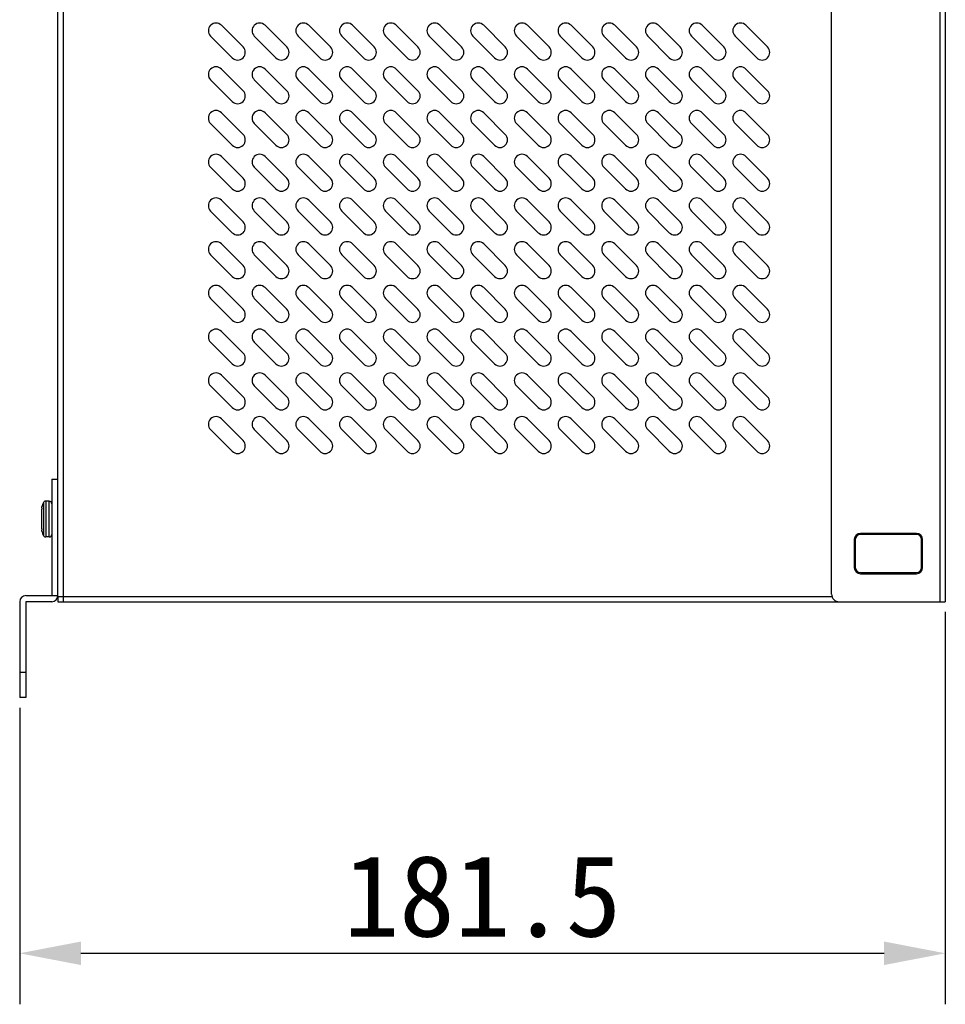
# Model space of a CAD drawing. Header units: millimetres. Extents: x 818 to 1412, y 141 to 561.
# Tile 79 of 86: x 1153 to 1199, y 327 to 375. Entities that reach past the tile are written whole.
import ezdxf

# ---------------------------------------------------------------- set-up
doc = ezdxf.new("R2010")
doc.units = ezdxf.units.MM
doc.header["$LTSCALE"] = 61.468
doc.header["$PDMODE"] = 3
doc.header["$PDSIZE"] = 0.3125
doc.layers.get('0').update_dxf_attribs({"linetype": 'CONTINUOUS'})
doc.layers.get('Defpoints').update_dxf_attribs({"linetype": 'CONTINUOUS'})
doc.styles.get("Standard").update_dxf_attribs({"font": 'simfang.ttf'})
doc.dimstyles.new('DIMSTYLE_1', dxfattribs={"dimtxt": 4, "dimasz": 3, "dimexe": 2.5, "dimexo": 0.5, "dimgap": 0.75, "dimtad": 1, "dimlfac": 4, "dimdsep": 46, "dimtxsty": 'STANDARD', "dimblk": '_FILLED', "dimcen": 0.09, "dimclrt": 3, "dimazin": 2, "dimtp": 0.5, "dimtm": 0.5, "dimtfac": 1, "dimtofl": 0, "dimtmove": 0, "dimatfit": 3, "dimldrblk": '_FILLED', "dimfxl": 1, "dimtolj": 1, "dimarcsym": 0})

# ---------------------------------------------------------------- blocks, each defined once
blk = doc.blocks.new('_FILLED')
at = {"color": 0, "linetype": 'ByBlock'}
blk.add_solid([(0, 0), (-1, 0.192), (-1, -0.192)], dxfattribs=at)
blk = doc.blocks.new('*D13')
at = {"color": 0, "lineweight": -2}
for p, q in [((1198.713, 346.408), (1198.713, 327.18)), ((1153.338, 341.708), (1153.338, 327.18)), ((1156.338, 329.68), (1195.713, 329.68))]:
    blk.add_line(p, q, dxfattribs=at)
at = {"layer": 'Defpoints', "color": 0}
for p in [(1198.713, 346.908), (1153.338, 342.208), (1198.713, 329.68)]:
    blk.add_point(p, dxfattribs=at)
at = {"color": 0, "lineweight": -2, "xscale": 3, "yscale": 3, "zscale": 3, "rotation": 180}
blk.add_blockref('_FILLED', (1153.338, 329.68), dxfattribs=at)
at = {"color": 0, "lineweight": -2, "xscale": 3, "yscale": 3, "zscale": 3}
blk.add_blockref('_FILLED', (1198.713, 329.68), dxfattribs=at)
at = {"color": 3, "insert": (1176.025, 332.464), "char_height": 4, "attachment_point": 5}
blk.add_mtext('\\A1;181.5', dxfattribs=at)

msp = doc.modelspace()

# ---------------------------------------------------------------- linework, layer by layer
at = {"linetype": 'Continuous'}
for p, q in [((1155.4628, 429.4075), (1155.4628, 347.1575)), ((1198.4628, 346.9075), (1198.4628, 429.6886)), ((1198.7128, 429.6886), (1198.7128, 346.9075)), ((1155.2128, 347.4575), (1155.2128, 429.1075)), ((1193.1378, 347.2825), (1193.1378, 429.3136)), ((1164.2886, 374.0911), (1163.228, 375.1518)), ((1166.4311, 374.0911), (1165.3705, 375.1518)), ((1168.5736, 374.0911), (1167.513, 375.1518)), ((1170.7161, 374.0911), (1169.6555, 375.1518)), ((1172.8586, 374.0911), (1171.798, 375.1518)), ((1175.0011, 374.0911), (1173.9405, 375.1518)), ((1177.1436, 374.0911), (1176.083, 375.1518)), ((1179.2861, 374.0911), (1178.2255, 375.1518)), ((1181.4286, 374.0911), (1180.368, 375.1518)), ((1183.5711, 374.0911), (1182.5105, 375.1518)), ((1185.7136, 374.0911), (1184.653, 375.1518)), ((1187.8561, 374.0911), (1186.7955, 375.1518)), ((1189.9986, 374.0911), (1188.938, 375.1518)), ((1162.6976, 374.6214), (1163.7583, 373.5608)), ((1164.8401, 374.6214), (1165.9008, 373.5608)), ((1166.9826, 374.6214), (1168.0433, 373.5608)), ((1169.1251, 374.6214), (1170.1858, 373.5608)), ((1171.2676, 374.6214), (1172.3283, 373.5608)), ((1173.4101, 374.6214), (1174.4708, 373.5608)), ((1175.5526, 374.6214), (1176.6133, 373.5608)), ((1177.6951, 374.6214), (1178.7558, 373.5608)), ((1179.8376, 374.6214), (1180.8983, 373.5608)), ((1181.9801, 374.6214), (1183.0408, 373.5608)), ((1184.1226, 374.6214), (1185.1833, 373.5608)), ((1186.2651, 374.6214), (1187.3258, 373.5608)), ((1188.4076, 374.6214), (1189.4683, 373.5608)), ((1164.2886, 371.9486), (1163.228, 373.0093)), ((1166.4311, 371.9486), (1165.3705, 373.0093)), ((1168.5736, 371.9486), (1167.513, 373.0093)), ((1170.7161, 371.9486), (1169.6555, 373.0093)), ((1172.8586, 371.9486), (1171.798, 373.0093)), ((1175.0011, 371.9486), (1173.9405, 373.0093)), ((1177.1436, 371.9486), (1176.083, 373.0093)), ((1179.2861, 371.9486), (1178.2255, 373.0093)), ((1181.4286, 371.9486), (1180.368, 373.0093)), ((1183.5711, 371.9486), (1182.5105, 373.0093)), ((1185.7136, 371.9486), (1184.653, 373.0093)), ((1187.8561, 371.9486), (1186.7955, 373.0093)), ((1189.9986, 371.9486), (1188.938, 373.0093)), ((1162.6976, 372.4789), (1163.7583, 371.4183)), ((1164.8401, 372.4789), (1165.9008, 371.4183)), ((1166.9826, 372.4789), (1168.0433, 371.4183)), ((1169.1251, 372.4789), (1170.1858, 371.4183)), ((1171.2676, 372.4789), (1172.3283, 371.4183)), ((1173.4101, 372.4789), (1174.4708, 371.4183)), ((1175.5526, 372.4789), (1176.6133, 371.4183)), ((1177.6951, 372.4789), (1178.7558, 371.4183)), ((1179.8376, 372.4789), (1180.8983, 371.4183)), ((1181.9801, 372.4789), (1183.0408, 371.4183)), ((1184.1226, 372.4789), (1185.1833, 371.4183)), ((1186.2651, 372.4789), (1187.3258, 371.4183)), ((1188.4076, 372.4789), (1189.4683, 371.4183)), ((1164.2886, 369.8061), (1163.228, 370.8668)), ((1166.4311, 369.8061), (1165.3705, 370.8668)), ((1168.5736, 369.8061), (1167.513, 370.8668)), ((1170.7161, 369.8061), (1169.6555, 370.8668)), ((1172.8586, 369.8061), (1171.798, 370.8668)), ((1175.0011, 369.8061), (1173.9405, 370.8668)), ((1177.1436, 369.8061), (1176.083, 370.8668)), ((1179.2861, 369.8061), (1178.2255, 370.8668)), ((1181.4286, 369.8061), (1180.368, 370.8668)), ((1183.5711, 369.8061), (1182.5105, 370.8668)), ((1185.7136, 369.8061), (1184.653, 370.8668)), ((1187.8561, 369.8061), (1186.7955, 370.8668)), ((1189.9986, 369.8061), (1188.938, 370.8668)), ((1162.6976, 370.3364), (1163.7583, 369.2758)), ((1164.8401, 370.3364), (1165.9008, 369.2758)), ((1166.9826, 370.3364), (1168.0433, 369.2758)), ((1169.1251, 370.3364), (1170.1858, 369.2758)), ((1171.2676, 370.3364), (1172.3283, 369.2758)), ((1173.4101, 370.3364), (1174.4708, 369.2758)), ((1175.5526, 370.3364), (1176.6133, 369.2758)), ((1177.6951, 370.3364), (1178.7558, 369.2758)), ((1179.8376, 370.3364), (1180.8983, 369.2758)), ((1181.9801, 370.3364), (1183.0408, 369.2758)), ((1184.1226, 370.3364), (1185.1833, 369.2758)), ((1186.2651, 370.3364), (1187.3258, 369.2758)), ((1188.4076, 370.3364), (1189.4683, 369.2758)), ((1164.2886, 367.6636), (1163.228, 368.7243)), ((1166.4311, 367.6636), (1165.3705, 368.7243)), ((1168.5736, 367.6636), (1167.513, 368.7243)), ((1170.7161, 367.6636), (1169.6555, 368.7243)), ((1172.8586, 367.6636), (1171.798, 368.7243)), ((1175.0011, 367.6636), (1173.9405, 368.7243)), ((1177.1436, 367.6636), (1176.083, 368.7243)), ((1179.2861, 367.6636), (1178.2255, 368.7243)), ((1181.4286, 367.6636), (1180.368, 368.7243)), ((1183.5711, 367.6636), (1182.5105, 368.7243)), ((1185.7136, 367.6636), (1184.653, 368.7243)), ((1187.8561, 367.6636), (1186.7955, 368.7243)), ((1189.9986, 367.6636), (1188.938, 368.7243)), ((1162.6976, 368.1939), (1163.7583, 367.1333)), ((1164.8401, 368.1939), (1165.9008, 367.1333)), ((1166.9826, 368.1939), (1168.0433, 367.1333)), ((1169.1251, 368.1939), (1170.1858, 367.1333)), ((1171.2676, 368.1939), (1172.3283, 367.1333)), ((1173.4101, 368.1939), (1174.4708, 367.1333)), ((1175.5526, 368.1939), (1176.6133, 367.1333)), ((1177.6951, 368.1939), (1178.7558, 367.1333)), ((1179.8376, 368.1939), (1180.8983, 367.1333)), ((1181.9801, 368.1939), (1183.0408, 367.1333)), ((1184.1226, 368.1939), (1185.1833, 367.1333)), ((1186.2651, 368.1939), (1187.3258, 367.1333)), ((1188.4076, 368.1939), (1189.4683, 367.1333)), ((1164.2886, 365.5211), (1163.228, 366.5818)), ((1166.4311, 365.5211), (1165.3705, 366.5818)), ((1168.5736, 365.5211), (1167.513, 366.5818)), ((1170.7161, 365.5211), (1169.6555, 366.5818)), ((1172.8586, 365.5211), (1171.798, 366.5818)), ((1175.0011, 365.5211), (1173.9405, 366.5818)), ((1177.1436, 365.5211), (1176.083, 366.5818)), ((1179.2861, 365.5211), (1178.2255, 366.5818)), ((1181.4286, 365.5211), (1180.368, 366.5818)), ((1183.5711, 365.5211), (1182.5105, 366.5818)), ((1185.7136, 365.5211), (1184.653, 366.5818)), ((1187.8561, 365.5211), (1186.7955, 366.5818)), ((1189.9986, 365.5211), (1188.938, 366.5818)), ((1162.6976, 366.0514), (1163.7583, 364.9908)), ((1164.8401, 366.0514), (1165.9008, 364.9908)), ((1166.9826, 366.0514), (1168.0433, 364.9908)), ((1169.1251, 366.0514), (1170.1858, 364.9908)), ((1171.2676, 366.0514), (1172.3283, 364.9908)), ((1173.4101, 366.0514), (1174.4708, 364.9908)), ((1175.5526, 366.0514), (1176.6133, 364.9908)), ((1177.6951, 366.0514), (1178.7558, 364.9908)), ((1179.8376, 366.0514), (1180.8983, 364.9908)), ((1181.9801, 366.0514), (1183.0408, 364.9908)), ((1184.1226, 366.0514), (1185.1833, 364.9908)), ((1186.2651, 366.0514), (1187.3258, 364.9908)), ((1188.4076, 366.0514), (1189.4683, 364.9908)), ((1164.2886, 363.3786), (1163.228, 364.4393)), ((1166.4311, 363.3786), (1165.3705, 364.4393)), ((1168.5736, 363.3786), (1167.513, 364.4393)), ((1170.7161, 363.3786), (1169.6555, 364.4393)), ((1172.8586, 363.3786), (1171.798, 364.4393)), ((1175.0011, 363.3786), (1173.9405, 364.4393)), ((1177.1436, 363.3786), (1176.083, 364.4393)), ((1179.2861, 363.3786), (1178.2255, 364.4393)), ((1181.4286, 363.3786), (1180.368, 364.4393)), ((1183.5711, 363.3786), (1182.5105, 364.4393)), ((1185.7136, 363.3786), (1184.653, 364.4393)), ((1187.8561, 363.3786), (1186.7955, 364.4393)), ((1189.9986, 363.3786), (1188.938, 364.4393)), ((1162.6976, 363.9089), (1163.7583, 362.8483)), ((1164.8401, 363.9089), (1165.9008, 362.8483)), ((1166.9826, 363.9089), (1168.0433, 362.8483)), ((1169.1251, 363.9089), (1170.1858, 362.8483)), ((1171.2676, 363.9089), (1172.3283, 362.8483)), ((1173.4101, 363.9089), (1174.4708, 362.8483)), ((1175.5526, 363.9089), (1176.6133, 362.8483)), ((1177.6951, 363.9089), (1178.7558, 362.8483)), ((1179.8376, 363.9089), (1180.8983, 362.8483)), ((1181.9801, 363.9089), (1183.0408, 362.8483)), ((1184.1226, 363.9089), (1185.1833, 362.8483)), ((1186.2651, 363.9089), (1187.3258, 362.8483)), ((1188.4076, 363.9089), (1189.4683, 362.8483)), ((1164.2886, 361.2361), (1163.228, 362.2968)), ((1166.4311, 361.2361), (1165.3705, 362.2968)), ((1168.5736, 361.2361), (1167.513, 362.2968)), ((1170.7161, 361.2361), (1169.6555, 362.2968)), ((1172.8586, 361.2361), (1171.798, 362.2968)), ((1175.0011, 361.2361), (1173.9405, 362.2968)), ((1177.1436, 361.2361), (1176.083, 362.2968)), ((1179.2861, 361.2361), (1178.2255, 362.2968)), ((1181.4286, 361.2361), (1180.368, 362.2968)), ((1183.5711, 361.2361), (1182.5105, 362.2968)), ((1185.7136, 361.2361), (1184.653, 362.2968)), ((1187.8561, 361.2361), (1186.7955, 362.2968)), ((1189.9986, 361.2361), (1188.938, 362.2968)), ((1162.6976, 361.7664), (1163.7583, 360.7058)), ((1164.8401, 361.7664), (1165.9008, 360.7058)), ((1166.9826, 361.7664), (1168.0433, 360.7058)), ((1169.1251, 361.7664), (1170.1858, 360.7058)), ((1171.2676, 361.7664), (1172.3283, 360.7058)), ((1173.4101, 361.7664), (1174.4708, 360.7058)), ((1175.5526, 361.7664), (1176.6133, 360.7058)), ((1177.6951, 361.7664), (1178.7558, 360.7058)), ((1179.8376, 361.7664), (1180.8983, 360.7058)), ((1181.9801, 361.7664), (1183.0408, 360.7058)), ((1184.1226, 361.7664), (1185.1833, 360.7058)), ((1186.2651, 361.7664), (1187.3258, 360.7058)), ((1188.4076, 361.7664), (1189.4683, 360.7058)), ((1164.2886, 359.0936), (1163.228, 360.1543)), ((1166.4311, 359.0936), (1165.3705, 360.1543)), ((1168.5736, 359.0936), (1167.513, 360.1543)), ((1170.7161, 359.0936), (1169.6555, 360.1543)), ((1172.8586, 359.0936), (1171.798, 360.1543)), ((1175.0011, 359.0936), (1173.9405, 360.1543)), ((1177.1436, 359.0936), (1176.083, 360.1543)), ((1179.2861, 359.0936), (1178.2255, 360.1543)), ((1181.4286, 359.0936), (1180.368, 360.1543)), ((1183.5711, 359.0936), (1182.5105, 360.1543)), ((1185.7136, 359.0936), (1184.653, 360.1543)), ((1187.8561, 359.0936), (1186.7955, 360.1543)), ((1189.9986, 359.0936), (1188.938, 360.1543)), ((1162.6976, 359.6239), (1163.7583, 358.5633)), ((1164.8401, 359.6239), (1165.9008, 358.5633)), ((1166.9826, 359.6239), (1168.0433, 358.5633)), ((1169.1251, 359.6239), (1170.1858, 358.5633)), ((1171.2676, 359.6239), (1172.3283, 358.5633)), ((1173.4101, 359.6239), (1174.4708, 358.5633)), ((1175.5526, 359.6239), (1176.6133, 358.5633)), ((1177.6951, 359.6239), (1178.7558, 358.5633)), ((1179.8376, 359.6239), (1180.8983, 358.5633)), ((1181.9801, 359.6239), (1183.0408, 358.5633)), ((1184.1226, 359.6239), (1185.1833, 358.5633)), ((1186.2651, 359.6239), (1187.3258, 358.5633)), ((1188.4076, 359.6239), (1189.4683, 358.5633)), ((1164.2886, 356.9511), (1163.228, 358.0118)), ((1166.4311, 356.9511), (1165.3705, 358.0118)), ((1168.5736, 356.9511), (1167.513, 358.0118)), ((1170.7161, 356.9511), (1169.6555, 358.0118)), ((1172.8586, 356.9511), (1171.798, 358.0118)), ((1175.0011, 356.9511), (1173.9405, 358.0118)), ((1177.1436, 356.9511), (1176.083, 358.0118)), ((1179.2861, 356.9511), (1178.2255, 358.0118)), ((1181.4286, 356.9511), (1180.368, 358.0118)), ((1183.5711, 356.9511), (1182.5105, 358.0118)), ((1185.7136, 356.9511), (1184.653, 358.0118)), ((1187.8561, 356.9511), (1186.7955, 358.0118)), ((1189.9986, 356.9511), (1188.938, 358.0118)), ((1162.6976, 357.4814), (1163.7583, 356.4208)), ((1164.8401, 357.4814), (1165.9008, 356.4208)), ((1166.9826, 357.4814), (1168.0433, 356.4208)), ((1169.1251, 357.4814), (1170.1858, 356.4208)), ((1171.2676, 357.4814), (1172.3283, 356.4208)), ((1173.4101, 357.4814), (1174.4708, 356.4208)), ((1175.5526, 357.4814), (1176.6133, 356.4208)), ((1177.6951, 357.4814), (1178.7558, 356.4208)), ((1179.8376, 357.4814), (1180.8983, 356.4208)), ((1181.9801, 357.4814), (1183.0408, 356.4208)), ((1184.1226, 357.4814), (1185.1833, 356.4208)), ((1186.2651, 357.4814), (1187.3258, 356.4208)), ((1188.4076, 357.4814), (1189.4683, 356.4208)), ((1164.2886, 354.8086), (1163.228, 355.8693)), ((1166.4311, 354.8086), (1165.3705, 355.8693)), ((1168.5736, 354.8086), (1167.513, 355.8693)), ((1170.7161, 354.8086), (1169.6555, 355.8693)), ((1172.8586, 354.8086), (1171.798, 355.8693)), ((1175.0011, 354.8086), (1173.9405, 355.8693)), ((1177.1436, 354.8086), (1176.083, 355.8693)), ((1179.2861, 354.8086), (1178.2255, 355.8693)), ((1181.4286, 354.8086), (1180.368, 355.8693)), ((1183.5711, 354.8086), (1182.5105, 355.8693)), ((1185.7136, 354.8086), (1184.653, 355.8693)), ((1187.8561, 354.8086), (1186.7955, 355.8693)), ((1189.9986, 354.8086), (1188.938, 355.8693)), ((1162.6976, 355.3389), (1163.7583, 354.2783)), ((1164.8401, 355.3389), (1165.9008, 354.2783)), ((1166.9826, 355.3389), (1168.0433, 354.2783)), ((1169.1251, 355.3389), (1170.1858, 354.2783)), ((1171.2676, 355.3389), (1172.3283, 354.2783)), ((1173.4101, 355.3389), (1174.4708, 354.2783)), ((1175.5526, 355.3389), (1176.6133, 354.2783)), ((1177.6951, 355.3389), (1178.7558, 354.2783)), ((1179.8376, 355.3389), (1180.8983, 354.2783)), ((1181.9801, 355.3389), (1183.0408, 354.2783)), ((1184.1226, 355.3389), (1185.1833, 354.2783)), ((1186.2651, 355.3389), (1187.3258, 354.2783)), ((1188.4076, 355.3389), (1189.4683, 354.2783)), ((1154.9128, 352.9075), (1154.9128, 347.2075)), ((1154.9128, 352.9075), (1155.2128, 352.9075)), ((1154.4996, 351.7618), (1154.4996, 350.1533)), ((1154.6122, 351.8325), (1154.6122, 350.0826)), ((1154.7878, 351.8325), (1154.6122, 351.8325)), ((1154.7878, 350.0826), (1154.7878, 351.8325)), ((1154.4128, 351.363), (1154.4128, 351.0825)), ((1154.4243, 351.5095), (1154.4245, 351.5113)), ((1154.4245, 351.5113), (1154.425, 351.5143)), ((1154.425, 351.5143), (1154.4284, 351.5366)), ((1154.4284, 351.5366), (1154.4285, 351.5376)), ((1154.429, 351.5411), (1154.4291, 351.5415)), ((1154.4291, 351.5415), (1154.4295, 351.5445)), ((1154.4299, 351.5484), (1154.4299, 351.5539)), ((1154.4222, 351.0825), (1154.4128, 351.0825)), ((1154.4128, 350.8325), (1154.4128, 350.5521)), ((1154.4128, 350.8325), (1154.4222, 350.8325)), ((1154.4299, 350.8767), (1154.4299, 351.0384)), ((1154.4245, 350.4038), (1154.4243, 350.4056)), ((1154.425, 350.4008), (1154.4245, 350.4038)), ((1154.4284, 350.3785), (1154.425, 350.4008)), ((1154.4285, 350.3775), (1154.4284, 350.3785)), ((1154.4291, 350.3735), (1154.429, 350.374)), ((1154.4299, 350.3612), (1154.4299, 350.3667)), ((1154.7878, 350.0825), (1154.6122, 350.0825)), ((1194.2503, 349.9563), (1194.2503, 348.5813)), ((1194.3003, 349.9563), (1194.3003, 348.5813)), ((1197.3003, 350.2063), (1194.5478, 350.2063)), ((1197.3003, 350.2563), (1194.5503, 350.2563)), ((1197.5503, 348.5813), (1197.5503, 349.9563)), ((1197.6003, 348.5813), (1197.6003, 349.9563)), ((1194.5503, 348.3313), (1197.3003, 348.3313)), ((1194.5503, 348.2813), (1197.303, 348.2813)), ((1155.2128, 347.2075), (1155.2128, 347.4575)), ((1153.3378, 346.9075), (1153.3378, 342.2075)), ((1153.6378, 347.2075), (1155.2128, 347.2075)), ((1153.6378, 346.9075), (1153.6378, 342.2075)), ((1154.9128, 346.9075), (1153.6378, 346.9075)), ((1155.2128, 347.1575), (1155.2128, 346.9075)), ((1155.2128, 347.1575), (1155.4628, 347.1575)), ((1155.2128, 346.9075), (1193.5128, 346.9075)), ((1155.4628, 347.1575), (1155.4628, 346.9075)), ((1155.4628, 347.1575), (1193.1609, 347.1575)), ((1193.5128, 346.9075), (1198.7128, 346.9075)), ((1153.3378, 343.4575), (1153.6378, 343.4575)), ((1153.6378, 342.2075), (1153.3378, 342.2075))]:
    msp.add_line(p, q, dxfattribs=at)
for centre, radius, start, end in [((1162.9628, 374.8866), 0.375, 45, 225), ((1165.1053, 374.8866), 0.375, 45, 225), ((1167.2478, 374.8866), 0.375, 45, 225), ((1169.3903, 374.8866), 0.375, 45, 225), ((1171.5328, 374.8866), 0.375, 45, 225), ((1173.6753, 374.8866), 0.375, 45, 225), ((1175.8178, 374.8866), 0.375, 45, 225), ((1177.9603, 374.8866), 0.375, 45, 225), ((1180.1028, 374.8866), 0.375, 45, 225), ((1182.2453, 374.8866), 0.375, 45, 225), ((1184.3878, 374.8866), 0.375, 45, 225), ((1186.5303, 374.8866), 0.375, 45, 225), ((1188.6728, 374.8866), 0.375, 45, 225), ((1164.0235, 373.826), 0.375, 225, 45), ((1166.166, 373.826), 0.375, 225, 45), ((1168.3085, 373.826), 0.375, 225, 45), ((1170.451, 373.826), 0.375, 225, 45), ((1172.5935, 373.826), 0.375, 225, 45), ((1174.736, 373.826), 0.375, 225, 45), ((1176.8785, 373.826), 0.375, 225, 45), ((1179.021, 373.826), 0.375, 225, 45), ((1181.1635, 373.826), 0.375, 225, 45), ((1183.306, 373.826), 0.375, 225, 45), ((1185.4485, 373.826), 0.375, 225, 45), ((1187.591, 373.826), 0.375, 225, 45), ((1189.7335, 373.826), 0.375, 225, 45), ((1162.9628, 372.7441), 0.375, 45, 225), ((1165.1053, 372.7441), 0.375, 45, 225), ((1167.2478, 372.7441), 0.375, 45, 225), ((1169.3903, 372.7441), 0.375, 45, 225), ((1171.5328, 372.7441), 0.375, 45, 225), ((1173.6753, 372.7441), 0.375, 45, 225), ((1175.8178, 372.7441), 0.375, 45, 225), ((1177.9603, 372.7441), 0.375, 45, 225), ((1180.1028, 372.7441), 0.375, 45, 225), ((1182.2453, 372.7441), 0.375, 45, 225), ((1184.3878, 372.7441), 0.375, 45, 225), ((1186.5303, 372.7441), 0.375, 45, 225), ((1188.6728, 372.7441), 0.375, 45, 225), ((1164.0235, 371.6835), 0.375, 225, 45), ((1166.166, 371.6835), 0.375, 225, 45), ((1168.3085, 371.6835), 0.375, 225, 45), ((1170.451, 371.6835), 0.375, 225, 45), ((1172.5935, 371.6835), 0.375, 225, 45), ((1174.736, 371.6835), 0.375, 225, 45), ((1176.8785, 371.6835), 0.375, 225, 45), ((1179.021, 371.6835), 0.375, 225, 45), ((1181.1635, 371.6835), 0.375, 225, 45), ((1183.306, 371.6835), 0.375, 225, 45), ((1185.4485, 371.6835), 0.375, 225, 45), ((1187.591, 371.6835), 0.375, 225, 45), ((1189.7335, 371.6835), 0.375, 225, 45), ((1162.9628, 370.6016), 0.375, 45, 225), ((1165.1053, 370.6016), 0.375, 45, 225), ((1167.2478, 370.6016), 0.375, 45, 225), ((1169.3903, 370.6016), 0.375, 45, 225), ((1171.5328, 370.6016), 0.375, 45, 225), ((1173.6753, 370.6016), 0.375, 45, 225), ((1175.8178, 370.6016), 0.375, 45, 225), ((1177.9603, 370.6016), 0.375, 45, 225), ((1180.1028, 370.6016), 0.375, 45, 225), ((1182.2453, 370.6016), 0.375, 45, 225), ((1184.3878, 370.6016), 0.375, 45, 225), ((1186.5303, 370.6016), 0.375, 45, 225), ((1188.6728, 370.6016), 0.375, 45, 225), ((1164.0235, 369.541), 0.375, 225, 45), ((1166.166, 369.541), 0.375, 225, 45), ((1168.3085, 369.541), 0.375, 225, 45), ((1170.451, 369.541), 0.375, 225, 45), ((1172.5935, 369.541), 0.375, 225, 45), ((1174.736, 369.541), 0.375, 225, 45), ((1176.8785, 369.541), 0.375, 225, 45), ((1179.021, 369.541), 0.375, 225, 45), ((1181.1635, 369.541), 0.375, 225, 45), ((1183.306, 369.541), 0.375, 225, 45), ((1185.4485, 369.541), 0.375, 225, 45), ((1187.591, 369.541), 0.375, 225, 45), ((1189.7335, 369.541), 0.375, 225, 45), ((1162.9628, 368.4591), 0.375, 45, 225), ((1165.1053, 368.4591), 0.375, 45, 225), ((1167.2478, 368.4591), 0.375, 45, 225), ((1169.3903, 368.4591), 0.375, 45, 225), ((1171.5328, 368.4591), 0.375, 45, 225), ((1173.6753, 368.4591), 0.375, 45, 225), ((1175.8178, 368.4591), 0.375, 45, 225), ((1177.9603, 368.4591), 0.375, 45, 225), ((1180.1028, 368.4591), 0.375, 45, 225), ((1182.2453, 368.4591), 0.375, 45, 225), ((1184.3878, 368.4591), 0.375, 45, 225), ((1186.5303, 368.4591), 0.375, 45, 225), ((1188.6728, 368.4591), 0.375, 45, 225), ((1164.0235, 367.3985), 0.375, 225, 45), ((1166.166, 367.3985), 0.375, 225, 45), ((1168.3085, 367.3985), 0.375, 225, 45), ((1170.451, 367.3985), 0.375, 225, 45), ((1172.5935, 367.3985), 0.375, 225, 45), ((1174.736, 367.3985), 0.375, 225, 45), ((1176.8785, 367.3985), 0.375, 225, 45), ((1179.021, 367.3985), 0.375, 225, 45), ((1181.1635, 367.3985), 0.375, 225, 45), ((1183.306, 367.3985), 0.375, 225, 45), ((1185.4485, 367.3985), 0.375, 225, 45), ((1187.591, 367.3985), 0.375, 225, 45), ((1189.7335, 367.3985), 0.375, 225, 45), ((1162.9628, 366.3166), 0.375, 45, 225), ((1165.1053, 366.3166), 0.375, 45, 225), ((1167.2478, 366.3166), 0.375, 45, 225), ((1169.3903, 366.3166), 0.375, 45, 225), ((1171.5328, 366.3166), 0.375, 45, 225), ((1173.6753, 366.3166), 0.375, 45, 225), ((1175.8178, 366.3166), 0.375, 45, 225), ((1177.9603, 366.3166), 0.375, 45, 225), ((1180.1028, 366.3166), 0.375, 45, 225), ((1182.2453, 366.3166), 0.375, 45, 225), ((1184.3878, 366.3166), 0.375, 45, 225), ((1186.5303, 366.3166), 0.375, 45, 225), ((1188.6728, 366.3166), 0.375, 45, 225), ((1164.0235, 365.256), 0.375, 225, 45), ((1166.166, 365.256), 0.375, 225, 45), ((1168.3085, 365.256), 0.375, 225, 45), ((1170.451, 365.256), 0.375, 225, 45), ((1172.5935, 365.256), 0.375, 225, 45), ((1174.736, 365.256), 0.375, 225, 45), ((1176.8785, 365.256), 0.375, 225, 45), ((1179.021, 365.256), 0.375, 225, 45), ((1181.1635, 365.256), 0.375, 225, 45), ((1183.306, 365.256), 0.375, 225, 45), ((1185.4485, 365.256), 0.375, 225, 45), ((1187.591, 365.256), 0.375, 225, 45), ((1189.7335, 365.256), 0.375, 225, 45), ((1162.9628, 364.1741), 0.375, 45, 225), ((1165.1053, 364.1741), 0.375, 45, 225), ((1167.2478, 364.1741), 0.375, 45, 225), ((1169.3903, 364.1741), 0.375, 45, 225), ((1171.5328, 364.1741), 0.375, 45, 225), ((1173.6753, 364.1741), 0.375, 45, 225), ((1175.8178, 364.1741), 0.375, 45, 225), ((1177.9603, 364.1741), 0.375, 45, 225), ((1180.1028, 364.1741), 0.375, 45, 225), ((1182.2453, 364.1741), 0.375, 45, 225), ((1184.3878, 364.1741), 0.375, 45, 225), ((1186.5303, 364.1741), 0.375, 45, 225), ((1188.6728, 364.1741), 0.375, 45, 225), ((1164.0235, 363.1135), 0.375, 225, 45), ((1166.166, 363.1135), 0.375, 225, 45), ((1168.3085, 363.1135), 0.375, 225, 45), ((1170.451, 363.1135), 0.375, 225, 45), ((1172.5935, 363.1135), 0.375, 225, 45), ((1174.736, 363.1135), 0.375, 225, 45), ((1176.8785, 363.1135), 0.375, 225, 45), ((1179.021, 363.1135), 0.375, 225, 45), ((1181.1635, 363.1135), 0.375, 225, 45), ((1183.306, 363.1135), 0.375, 225, 45), ((1185.4485, 363.1135), 0.375, 225, 45), ((1187.591, 363.1135), 0.375, 225, 45), ((1189.7335, 363.1135), 0.375, 225, 45), ((1162.9628, 362.0316), 0.375, 45, 225), ((1165.1053, 362.0316), 0.375, 45, 225), ((1167.2478, 362.0316), 0.375, 45, 225), ((1169.3903, 362.0316), 0.375, 45, 225), ((1171.5328, 362.0316), 0.375, 45, 225), ((1173.6753, 362.0316), 0.375, 45, 225), ((1175.8178, 362.0316), 0.375, 45, 225), ((1177.9603, 362.0316), 0.375, 45, 225), ((1180.1028, 362.0316), 0.375, 45, 225), ((1182.2453, 362.0316), 0.375, 45, 225), ((1184.3878, 362.0316), 0.375, 45, 225), ((1186.5303, 362.0316), 0.375, 45, 225), ((1188.6728, 362.0316), 0.375, 45, 225), ((1164.0235, 360.971), 0.375, 225, 45), ((1166.166, 360.971), 0.375, 225, 45), ((1168.3085, 360.971), 0.375, 225, 45), ((1170.451, 360.971), 0.375, 225, 45), ((1172.5935, 360.971), 0.375, 225, 45), ((1174.736, 360.971), 0.375, 225, 45), ((1176.8785, 360.971), 0.375, 225, 45), ((1179.021, 360.971), 0.375, 225, 45), ((1181.1635, 360.971), 0.375, 225, 45), ((1183.306, 360.971), 0.375, 225, 45), ((1185.4485, 360.971), 0.375, 225, 45), ((1187.591, 360.971), 0.375, 225, 45), ((1189.7335, 360.971), 0.375, 225, 45), ((1162.9628, 359.8891), 0.375, 45, 225), ((1165.1053, 359.8891), 0.375, 45, 225), ((1167.2478, 359.8891), 0.375, 45, 225), ((1169.3903, 359.8891), 0.375, 45, 225), ((1171.5328, 359.8891), 0.375, 45, 225), ((1173.6753, 359.8891), 0.375, 45, 225), ((1175.8178, 359.8891), 0.375, 45, 225), ((1177.9603, 359.8891), 0.375, 45, 225), ((1180.1028, 359.8891), 0.375, 45, 225), ((1182.2453, 359.8891), 0.375, 45, 225), ((1184.3878, 359.8891), 0.375, 45, 225), ((1186.5303, 359.8891), 0.375, 45, 225), ((1188.6728, 359.8891), 0.375, 45, 225), ((1164.0235, 358.8285), 0.375, 225, 45), ((1166.166, 358.8285), 0.375, 225, 45), ((1168.3085, 358.8285), 0.375, 225, 45), ((1170.451, 358.8285), 0.375, 225, 45), ((1172.5935, 358.8285), 0.375, 225, 45), ((1174.736, 358.8285), 0.375, 225, 45), ((1176.8785, 358.8285), 0.375, 225, 45), ((1179.021, 358.8285), 0.375, 225, 45), ((1181.1635, 358.8285), 0.375, 225, 45), ((1183.306, 358.8285), 0.375, 225, 45), ((1185.4485, 358.8285), 0.375, 225, 45), ((1187.591, 358.8285), 0.375, 225, 45), ((1189.7335, 358.8285), 0.375, 225, 45), ((1162.9628, 357.7466), 0.375, 45, 225), ((1165.1053, 357.7466), 0.375, 45, 225), ((1167.2478, 357.7466), 0.375, 45, 225), ((1169.3903, 357.7466), 0.375, 45, 225), ((1171.5328, 357.7466), 0.375, 45, 225), ((1173.6753, 357.7466), 0.375, 45, 225), ((1175.8178, 357.7466), 0.375, 45, 225), ((1177.9603, 357.7466), 0.375, 45, 225), ((1180.1028, 357.7466), 0.375, 45, 225), ((1182.2453, 357.7466), 0.375, 45, 225), ((1184.3878, 357.7466), 0.375, 45, 225), ((1186.5303, 357.7466), 0.375, 45, 225), ((1188.6728, 357.7466), 0.375, 45, 225), ((1164.0235, 356.686), 0.375, 225, 45), ((1166.166, 356.686), 0.375, 225, 45), ((1168.3085, 356.686), 0.375, 225, 45), ((1170.451, 356.686), 0.375, 225, 45), ((1172.5935, 356.686), 0.375, 225, 45), ((1174.736, 356.686), 0.375, 225, 45), ((1176.8785, 356.686), 0.375, 225, 45), ((1179.021, 356.686), 0.375, 225, 45), ((1181.1635, 356.686), 0.375, 225, 45), ((1183.306, 356.686), 0.375, 225, 45), ((1185.4485, 356.686), 0.375, 225, 45), ((1187.591, 356.686), 0.375, 225, 45), ((1189.7335, 356.686), 0.375, 225, 45), ((1162.9628, 355.6041), 0.375, 45, 225), ((1165.1053, 355.6041), 0.375, 45, 225), ((1167.2478, 355.6041), 0.375, 45, 225), ((1169.3903, 355.6041), 0.375, 45, 225), ((1171.5328, 355.6041), 0.375, 45, 225), ((1173.6753, 355.6041), 0.375, 45, 225), ((1175.8178, 355.6041), 0.375, 45, 225), ((1177.9603, 355.6041), 0.375, 45, 225), ((1180.1028, 355.6041), 0.375, 45, 225), ((1182.2453, 355.6041), 0.375, 45, 225), ((1184.3878, 355.6041), 0.375, 45, 225), ((1186.5303, 355.6041), 0.375, 45, 225), ((1188.6728, 355.6041), 0.375, 45, 225), ((1164.0235, 354.5435), 0.375, 225, 45), ((1166.166, 354.5435), 0.375, 225, 45), ((1168.3085, 354.5435), 0.375, 225, 45), ((1170.451, 354.5435), 0.375, 225, 45), ((1172.5935, 354.5435), 0.375, 225, 45), ((1174.736, 354.5435), 0.375, 225, 45), ((1176.8785, 354.5435), 0.375, 225, 45), ((1179.021, 354.5435), 0.375, 225, 45), ((1181.1635, 354.5435), 0.375, 225, 45), ((1183.306, 354.5435), 0.375, 225, 45), ((1185.4485, 354.5435), 0.375, 225, 45), ((1187.591, 354.5435), 0.375, 225, 45), ((1189.7335, 354.5435), 0.375, 225, 45), ((1155.2878, 351.3818), 0.875, 154.26205, 168.66001), ((1154.6122, 351.7075), 0.125, 90, 154.26188), ((1154.7878, 351.7075), 0.125, 0, 90), ((1155.3676, 351.363), 0.9548, 178.677, 180.00183), ((1155.3516, 351.3634), 0.9388, 177.32883, 178.67707), ((1155.3425, 351.3638), 0.9297, 175.96358, 177.32712), ((1155.3401, 351.364), 0.9273, 174.59496, 175.96358), ((1155.3355, 351.3644), 0.9227, 173.83689, 174.59508), ((1155.3294, 351.3651), 0.9165, 173.21401, 173.83674), ((1155.3202, 351.3662), 0.9073, 171.8127, 173.21533), ((1156.7237, 351.1634), 2.3254, 171.44153, 171.79236), ((1153.8443, 351.6236), 0.5906, 351.62249, 351.96135), ((1155.3676, 350.552), 0.9548, 179.99817, 181.323), ((1155.3516, 350.5517), 0.9388, 181.32293, 182.67117), ((1155.3425, 350.5513), 0.9297, 182.67289, 184.03644), ((1155.3401, 350.5511), 0.9273, 184.03644, 185.40507), ((1155.3355, 350.5507), 0.9226, 185.40493, 186.17793), ((1155.3293, 350.55), 0.9165, 186.17811, 186.78605), ((1155.3202, 350.5489), 0.9073, 186.78471, 188.18732), ((1156.7269, 350.7521), 2.3285, 188.20782, 188.55826), ((1153.906, 350.3003), 0.5282, 8.01878, 8.3977), ((1154.2143, 350.3433), 0.2169, 7.22132, 8.00931), ((1155.2878, 350.5332), 0.875, 191.33999, 205.73795), ((1154.6122, 350.2075), 0.125, 205.73812, 270), ((1154.7878, 350.2075), 0.125, 270, 0), ((1194.5503, 349.9563), 0.3, 90, 180), ((1194.5503, 349.9563), 0.25, 90.55679, 180), ((1197.3003, 349.9563), 0.3, 0, 90), ((1197.3003, 349.9563), 0.25, 0, 89.98689), ((1194.5503, 348.5813), 0.3, 180, 269.99427), ((1194.5503, 348.5813), 0.25, 180, 270), ((1197.3003, 348.5813), 0.25, 270, 0), ((1197.3002, 348.5814), 0.3001, 270.53909, 359.97636), ((1153.6378, 346.9075), 0.3, 90, 180), ((1154.9128, 347.2075), 0.3, 270, 0), ((1193.5128, 347.2825), 0.375, 180, 270)]:
    msp.add_arc(centre, radius, start, end, dxfattribs=at)
for points, knots in [([(1154.4295, 351.5445), (1154.4296, 351.5449), (1154.4297, 351.5462), (1154.4299, 351.5475), (1154.4299, 351.5484)], [0, 0, 0, 0, 0.3436324, 1, 1, 1, 1]), ([(1154.4299, 351.0384), (1154.4299, 351.0443), (1154.4295, 351.0551), (1154.428, 351.0688), (1154.4259, 351.0775), (1154.424, 351.0815), (1154.4227, 351.0825), (1154.4222, 351.0825)], [0, 0, 0, 0, 0.3888679, 0.7025205, 0.9072153, 0.9657382, 1, 1, 1, 1]), ([(1154.4222, 350.8325), (1154.4227, 350.8325), (1154.424, 350.8335), (1154.4259, 350.8376), (1154.428, 350.8463), (1154.4295, 350.86), (1154.4299, 350.8707), (1154.4299, 350.8767)], [0, 0, 0, 0, 0.0342559, 0.0927655, 0.2974678, 0.6111611, 1, 1, 1, 1]), ([(1154.4299, 350.3667), (1154.4299, 350.3669), (1154.4298, 350.3682), (1154.4296, 350.3695), (1154.4295, 350.3706)], [0, 0, 0, 0, 0.1545034, 1, 1, 1, 1])]:
    msp.add_open_spline(points, degree=3, knots=knots, dxfattribs=at)

# ---------------------------------------------------------------- dimensions: what is measured, and where the dimension line sits
at = {"color": 3}
dim = msp.add_linear_dim(base=(1198.7128, 329.6799), p1=(1153.3378, 342.2075), p2=(1198.7128, 346.9075), dimstyle='DIMSTYLE_1', dxfattribs=at)
dim.commit()
dim.dimension.update_dxf_attribs({"geometry": '*D13', "text_midpoint": (1176.0253, 332.4642)})

doc.saveas('drawing.dxf')
